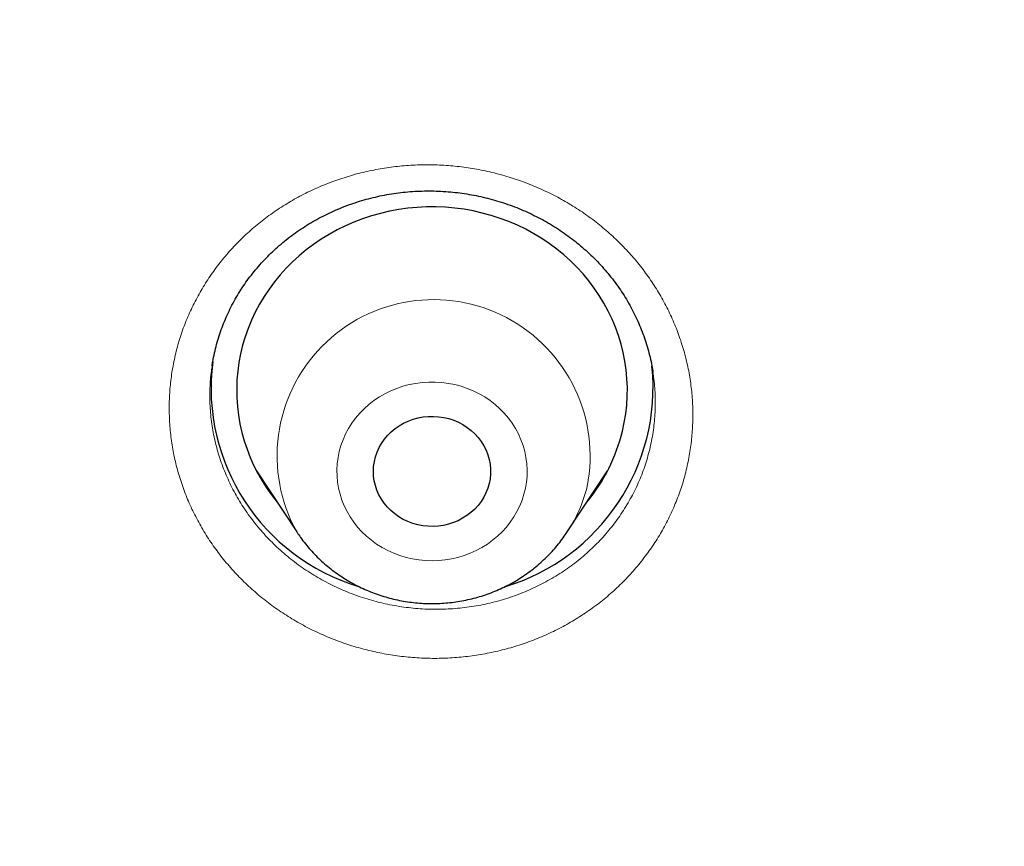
# Model space of a CAD drawing. Header units: millimetres. Extents: x 8 to 436, y 12 to 763.
# Tile 191 of 256: x 197.83 to 205.39, y 712.39 to 718.74. Entities that reach past the tile are written whole.
import ezdxf

# ---------------------------------------------------------------- set-up
doc = ezdxf.new("R2010")
doc.units = ezdxf.units.MM

msp = doc.modelspace()

# ---------------------------------------------------------------- linework, layer by layer
at = {"color": 7, "linetype": 'Continuous', "lineweight": 30}
for p, q in [((202.6925, 716.0334), (202.6922, 716.0353)), ((199.6489, 715.2791), (199.9586, 714.8089)), ((202.0359, 714.8089), (202.3457, 715.2791)), ((199.9608, 714.8057), (199.9586, 714.8089))]:
    msp.add_line(p, q, dxfattribs=at)
at = {"color": 252, "linetype": 'Continuous', "lineweight": 0}
for p, q in [((202.3128, 715.2224), (202.3009, 715.2111)), ((199.9706, 714.7912), (199.9608, 714.8057))]:
    msp.add_line(p, q, dxfattribs=at)
at = {"color": 7, "linetype": 'Continuous', "lineweight": 30, "flags": 128}
for points in [[(202.4597, 715.583), (202.474, 715.6492), (202.4849, 715.716), (202.4924, 715.7833), (202.4965, 715.8508), (202.4971, 715.9184), (202.4943, 715.9859), (202.488, 716.0532), (202.4783, 716.1202), (202.4652, 716.1867), (202.4487, 716.2525), (202.4289, 716.3175), (202.4058, 716.3815), (202.3794, 716.4444), (202.3499, 716.506), (202.3172, 716.5663), (202.2815, 716.625), (202.2429, 716.682), (202.2014, 716.7372), (202.1571, 716.7905), (202.1102, 716.8417), (202.0607, 716.8908), (202.0087, 716.9375), (201.9545, 716.9819), (201.898, 717.0238), (201.8394, 717.0631), (201.779, 717.0997), (201.7167, 717.1335), (201.6527, 717.1645), (201.5873, 717.1926), (201.5205, 717.2176), (201.4525, 717.2397), (201.3835, 717.2587), (201.3135, 717.2745), (201.2429, 717.2872), (201.1716, 717.2966), (201.1, 717.3029), (201.0281, 717.3059), (200.9562, 717.3056), (200.8843, 717.3022), (200.8128, 717.2955), (200.7416, 717.2855), (200.671, 717.2724), (200.6012, 717.2561), (200.5323, 717.2367), (200.4645, 717.2142), (200.3978, 717.1887), (200.3326, 717.1602), (200.2689, 717.1288), (200.2069, 717.0946), (200.1467, 717.0576), (200.0884, 717.0179), (200.0322, 716.9757), (199.9783, 716.931), (199.9267, 716.8839), (199.8775, 716.8345), (199.831, 716.783), (199.7871, 716.7294), (199.746, 716.6739), (199.7078, 716.6167), (199.6725, 716.5578), (199.6403, 716.4973), (199.6112, 716.4355), (199.5853, 716.3724), (199.5627, 716.3083), (199.5433, 716.2431), (199.5273, 716.1772), (199.5147, 716.1107), (199.5055, 716.0436), (199.4997, 715.9763), (199.4973, 715.9087), (199.4985, 715.8411), (199.503, 715.7736), (199.511, 715.7065), (199.5224, 715.6397), (199.5372, 715.5736), (199.5554, 715.5082), (199.5769, 715.4436), (199.6016, 715.3802), (199.6296, 715.3179), (199.6607, 715.2569), (199.6948, 715.1974), (199.732, 715.1396), (199.7721, 715.0834), (199.8077, 715.038)], [(201.436, 715.1801), (201.4254, 715.144), (201.4115, 715.109), (201.3944, 715.0752), (201.3741, 715.043), (201.3509, 715.0126), (201.3249, 714.9843), (201.2964, 714.9582), (201.2655, 714.9346), (201.2325, 714.9137), (201.1976, 714.8955), (201.1613, 714.8804), (201.1236, 714.8683), (201.0849, 714.8594), (201.0456, 714.8537), (201.0058, 714.8514), (200.966, 714.8523), (200.9265, 714.8566), (200.8875, 714.8641), (200.8493, 714.8748), (200.8124, 714.8887), (200.7768, 714.9055), (200.743, 714.9253), (200.7112, 714.9478), (200.6816, 714.9728), (200.6545, 715.0002), (200.6301, 715.0297), (200.6085, 715.0612), (200.59, 715.0943), (200.5747, 715.1288), (200.5627, 715.1645), (200.5541, 715.201), (200.5489, 715.2381), (200.5473, 715.2755), (200.5492, 715.3129), (200.5546, 715.3499), (200.5634, 715.3864), (200.5757, 715.422), (200.5912, 715.4564), (200.61, 715.4894), (200.6317, 715.5208), (200.6564, 715.5502), (200.6837, 715.5774), (200.7134, 715.6023), (200.7454, 715.6246), (200.7793, 715.6441), (200.815, 715.6608), (200.852, 715.6744), (200.8902, 715.6849), (200.9293, 715.6922), (200.9689, 715.6962), (201.0087, 715.6969), (201.0484, 715.6943), (201.0877, 715.6884), (201.1263, 715.6793), (201.1639, 715.667), (201.2002, 715.6516), (201.2349, 715.6333), (201.2677, 715.6121), (201.2985, 715.5884), (201.3268, 715.5621), (201.3526, 715.5336), (201.3756, 715.5031), (201.3957, 715.4708), (201.4126, 715.4369), (201.4263, 715.4018), (201.4366, 715.3657), (201.4435, 715.3288), (201.4469, 715.2915), (201.4468, 715.2541), (201.4431, 715.2169), (201.436, 715.1801)]]:
    msp.add_lwpolyline(points, dxfattribs=at)
at = {"color": 252, "linetype": 'Continuous', "lineweight": 0, "flags": 128}
msp.add_lwpolyline([(200.2852, 715.4269), (200.2756, 715.3804), (200.2696, 715.3333), (200.267, 715.286), (200.2678, 715.2386), (200.2722, 715.1914), (200.28, 715.1446), (200.2912, 715.0984), (200.3058, 715.0531), (200.3237, 715.0088), (200.3447, 714.9657), (200.3689, 714.9241), (200.3961, 714.8842), (200.4262, 714.8462), (200.459, 714.8102), (200.4943, 714.7764), (200.5321, 714.745), (200.572, 714.7161), (200.614, 714.6898), (200.6578, 714.6664), (200.7033, 714.6458), (200.7501, 714.6283), (200.7981, 714.6138), (200.8471, 714.6024), (200.8967, 714.5943), (200.9469, 714.5894), (200.9973, 714.5878), (201.0477, 714.5894), (201.0978, 714.5943), (201.1475, 714.6024), (201.1965, 714.6138), (201.2445, 714.6283), (201.2913, 714.6458), (201.3367, 714.6664), (201.3806, 714.6898), (201.4225, 714.7161), (201.4625, 714.745), (201.5003, 714.7764), (201.5356, 714.8102), (201.5684, 714.8462), (201.5984, 714.8842), (201.6256, 714.9241), (201.6498, 714.9657), (201.6709, 715.0088), (201.6888, 715.0531), (201.7034, 715.0984), (201.7146, 715.1446), (201.7224, 715.1914), (201.7268, 715.2386), (201.7276, 715.286), (201.725, 715.3333), (201.7189, 715.3804), (201.7094, 715.4269), (201.6965, 715.4727), (201.6803, 715.5176), (201.6608, 715.5613), (201.6381, 715.6036), (201.6124, 715.6444), (201.5838, 715.6834), (201.5523, 715.7204), (201.5182, 715.7553), (201.4817, 715.7879), (201.4428, 715.8181), (201.4018, 715.8457), (201.3589, 715.8706), (201.3142, 715.8926), (201.2681, 715.9117), (201.2206, 715.9277), (201.1721, 715.9406), (201.1228, 715.9504), (201.0728, 715.9569), (201.0225, 715.9602), (200.9721, 715.9602), (200.9218, 715.9569), (200.8718, 715.9504), (200.8225, 715.9406), (200.774, 715.9277), (200.7265, 715.9117), (200.6804, 715.8926), (200.6357, 715.8706), (200.5928, 715.8457), (200.5518, 715.8181), (200.5129, 715.7879), (200.4763, 715.7553), (200.4423, 715.7204), (200.4108, 715.6834), (200.3822, 715.6444), (200.3565, 715.6036), (200.3338, 715.5613), (200.3143, 715.5176), (200.2981, 715.4727), (200.2852, 715.4269)], dxfattribs=at)
at = {"color": 252, "linetype": 'Continuous', "lineweight": 0}
for centre, radius, start, end in [((201.0095, 715.3921), 1.2018, 348.74954, 209.02893), ((201.1071, 715.422), 1.113, 326.56535, 346.25623)]:
    msp.add_arc(centre, radius, start, end, dxfattribs=at)
at = {"color": 7, "linetype": 'Continuous', "lineweight": 30}
for centre, radius, start, end in [((200.8932, 715.9144), 1.5926, 172.75823, 253.22832), ((201.0969, 715.9178), 1.5974, 286.64106, 5.89382), ((201.1257, 715.91), 1.3735, 320.58952, 346.22562)]:
    msp.add_arc(centre, radius, start, end, dxfattribs=at)
at = {"color": 252, "linetype": 'Continuous', "lineweight": 0}
for points, knots in [([(184.5066, 710.0876), (184.5203, 710.8647), (184.5488, 712.4765), (184.7774, 714.9152), (185.1474, 717.3955), (185.6682, 719.8523), (186.3338, 722.2779), (187.1434, 724.6646), (188.094, 727.0048), (189.1828, 729.2913), (190.4063, 731.5168), (191.7607, 733.6743), (193.2417, 735.7571), (194.8446, 737.7586), (196.5645, 739.6725), (198.3958, 741.4927), (200.3329, 743.2136), (202.3696, 744.8297), (204.4995, 746.336), (206.716, 747.7277), (209.012, 749.0004), (211.3803, 750.1501), (213.8135, 751.1733), (216.304, 752.0666), (218.8438, 752.8273), (221.425, 753.4529), (224.0395, 753.9416), (226.6791, 754.2918), (229.3353, 754.5023), (232, 754.5726), (234.6647, 754.5023), (237.3209, 754.2918), (239.9605, 753.9416), (242.575, 753.4529), (245.1562, 752.8273), (247.696, 752.0666), (250.1865, 751.1733), (252.6197, 750.1501), (254.988, 749.0004), (257.284, 747.7277), (259.5005, 746.336), (261.6304, 744.8297), (263.6671, 743.2136), (265.6042, 741.4927), (267.4355, 739.6725), (269.1554, 737.7586), (270.7583, 735.7571), (272.2393, 733.6743), (273.5937, 731.5168), (274.8172, 729.2913), (275.906, 727.0048), (276.8566, 724.6646), (277.6662, 722.2779), (278.3318, 719.8523), (278.8526, 717.3955), (279.2226, 714.9152), (279.4512, 712.4766), (279.4797, 710.8651), (279.4934, 710.0881)], [0, 0, 0, 0, 0.016668, 0.034569, 0.05247, 0.070372, 0.088273, 0.106174, 0.124075, 0.141977, 0.159878, 0.177779, 0.19568, 0.213582, 0.231483, 0.249384, 0.267286, 0.285187, 0.303088, 0.320989, 0.338891, 0.356792, 0.374693, 0.392594, 0.410496, 0.428397, 0.446298, 0.464199, 0.482101, 0.500002, 0.517903, 0.535804, 0.553706, 0.571607, 0.589508, 0.60741, 0.625311, 0.643212, 0.661113, 0.679015, 0.696916, 0.714817, 0.732718, 0.75062, 0.768521, 0.786422, 0.804323, 0.822225, 0.840126, 0.858027, 0.875928, 0.89383, 0.911731, 0.929632, 0.947534, 0.965435, 0.983336, 1, 1, 1, 1]), ([(186.5014, 709.2301), (186.5197, 710.1698), (186.5562, 712.041), (186.8555, 714.828), (187.3345, 717.579), (188.0104, 720.2938), (188.8785, 722.9723), (189.9356, 725.6032), (191.168, 728.1659), (192.5697, 730.6371), (194.1353, 733.0054), (195.8646, 735.2707), (197.7575, 737.433), (199.8054, 739.4835), (201.9877, 741.4079), (204.289, 743.1869), (206.6999, 744.8119), (209.2201, 746.283), (211.8495, 747.6), (214.5765, 748.7579), (217.3764, 749.7511), (220.2271, 750.5671), (223.1162, 751.2015), (226.0436, 751.6543), (229.0092, 751.9254), (232.0002, 752.0146), (234.9914, 751.9253), (237.9574, 751.6541), (240.885, 751.2013), (243.774, 750.5669), (246.6243, 749.751), (249.4239, 748.7577), (252.151, 747.5996), (254.7808, 746.2824), (257.3011, 744.8113), (259.7119, 743.1863), (262.0129, 741.4075), (264.195, 739.4832), (266.2428, 737.4325), (268.136, 735.2699), (269.8654, 733.0044), (271.4309, 730.6362), (272.8323, 728.1654), (274.0646, 725.6029), (275.1215, 722.972), (275.9896, 720.2933), (276.6655, 717.5784), (277.1445, 714.8275), (277.4438, 712.0407), (277.4803, 710.1696), (277.4986, 709.2301)], [0, 0, 0, 0, 0.020985, 0.041789, 0.062502, 0.083215, 0.104018, 0.125, 0.145986, 0.166791, 0.187505, 0.208217, 0.229019, 0.25, 0.270986, 0.291791, 0.312505, 0.333217, 0.354019, 0.375, 0.395986, 0.416791, 0.437505, 0.458217, 0.479019, 0.5, 0.520986, 0.541791, 0.562505, 0.583217, 0.604019, 0.625, 0.645986, 0.666791, 0.687505, 0.708217, 0.729019, 0.75, 0.770986, 0.791791, 0.812505, 0.833217, 0.854019, 0.875, 0.895985, 0.916789, 0.937502, 0.958215, 0.979017, 1, 1, 1, 1]), ([(202.95, 715.2858), (202.9499, 715.2853), (202.9398, 715.2436), (202.9164, 715.1611), (202.8728, 715.0405), (202.8207, 714.923), (202.7605, 714.8092), (202.6922, 714.6997), (202.6161, 714.5951), (202.5325, 714.4955), (202.4418, 714.4013), (202.3448, 714.3133), (202.2417, 714.2318), (202.1327, 714.1573), (202.0185, 714.0898), (201.8994, 714.0297), (201.7765, 713.9772), (201.6501, 713.9329), (201.5206, 713.8968), (201.3884, 713.8691), (201.2544, 713.8498), (201.1193, 713.8389), (200.9838, 713.8367), (200.8483, 713.8433), (200.7132, 713.8585), (200.5792, 713.8822), (200.4472, 713.9142), (200.3178, 713.9544), (200.1915, 714.0029), (200.0687, 714.0594), (199.9499, 714.1235), (199.836, 714.1948), (199.7274, 714.273), (199.6247, 714.358), (199.5281, 714.4494), (199.438, 714.5467), (199.355, 714.6493), (199.2796, 714.7566), (199.2121, 714.8685), (199.1526, 714.9844), (199.1014, 715.1039), (199.0587, 715.226), (199.0249, 715.3503), (199.0002, 715.4764), (198.9846, 715.6037), (198.978, 715.7318), (198.9804, 715.8598), (198.9921, 715.9887), (199.0137, 716.118), (199.0451, 716.2472), (199.0855, 716.3722), (199.1345, 716.4926), (199.1914, 716.608), (199.2564, 716.7196), (199.3291, 716.8267), (199.4092, 716.9286), (199.4967, 717.025), (199.5911, 717.1156), (199.6919, 717.2002), (199.7984, 717.278), (199.9102, 717.3487), (200.0269, 717.412), (200.1483, 717.4676), (200.2736, 717.5156), (200.4019, 717.5555), (200.5327, 717.587), (200.6658, 717.61), (200.8005, 717.6244), (200.9361, 717.6304), (201.0719, 717.6278), (201.2072, 717.6166), (201.3414, 717.5966), (201.4743, 717.5681), (201.6051, 717.5313), (201.7331, 717.4864), (201.8574, 717.4336), (201.9778, 717.3729), (202.0938, 717.3046), (202.2049, 717.2292), (202.3105, 717.1471), (202.4099, 717.0587), (202.5027, 716.9641), (202.5887, 716.8637), (202.6675, 716.7582), (202.7388, 716.6481), (202.802, 716.5341), (202.8567, 716.4163), (202.9029, 716.2953), (202.9406, 716.1717), (202.9695, 716.0461), (202.9893, 715.9195), (202.9998, 715.7921), (203.0013, 715.6644), (202.9935, 715.5369), (202.9775, 715.4102), (202.9592, 715.3272), (202.95, 715.2858)], [0, 0, 0, 0, 0.000115, 0.010817, 0.021556, 0.032308, 0.043047, 0.053749, 0.064452, 0.075191, 0.085942, 0.096681, 0.107383, 0.118091, 0.128835, 0.139591, 0.150335, 0.161043, 0.171758, 0.18251, 0.193275, 0.204027, 0.214742, 0.225465, 0.236225, 0.246997, 0.257757, 0.26848, 0.279207, 0.28997, 0.300746, 0.31151, 0.322236, 0.332961, 0.343723, 0.354497, 0.365259, 0.375984, 0.386703, 0.397458, 0.408226, 0.418981, 0.4297, 0.44041, 0.451157, 0.461916, 0.472663, 0.483374, 0.494521, 0.505683, 0.51683, 0.527535, 0.538277, 0.549031, 0.559773, 0.570478, 0.581182, 0.591924, 0.602677, 0.613419, 0.624124, 0.634833, 0.64558, 0.656338, 0.667085, 0.677795, 0.688513, 0.699267, 0.710034, 0.720789, 0.731507, 0.742232, 0.752993, 0.763767, 0.774529, 0.785253, 0.79598, 0.806744, 0.81752, 0.828283, 0.83901, 0.849734, 0.860494, 0.871266, 0.882027, 0.89275, 0.903466, 0.914219, 0.924984, 0.935737, 0.946453, 0.957138, 0.967859, 0.978593, 0.989315, 1, 1, 1, 1]), ([(199.3096, 716.0857), (199.3074, 716.073), (199.2975, 716.0159), (199.2906, 715.9124), (199.2911, 715.7763), (199.3043, 715.6404), (199.3292, 715.506), (199.3664, 715.3739), (199.4152, 715.2449), (199.4751, 715.1199), (199.5458, 715.0001), (199.6271, 714.8863), (199.7182, 714.779), (199.8183, 714.6791), (199.9267, 714.5874), (200.0429, 714.5048), (200.1661, 714.4314), (200.2951, 714.3679), (200.429, 714.3148), (200.567, 714.2727), (200.7082, 714.2416), (200.8515, 714.2216), (200.9957, 714.2131), (201.1399, 714.2162), (201.2832, 714.2308), (201.4246, 714.2566), (201.5628, 714.2935), (201.6969, 714.3415), (201.8262, 714.4001), (201.9497, 714.4687), (202.0664, 714.5468), (202.1754, 714.6342), (202.2762, 714.7302), (202.368, 714.8338), (202.4501, 714.9445), (202.5218, 715.0617), (202.5826, 715.1845), (202.6332, 715.3117), (202.657, 715.3995), (202.6688, 715.4432)], [0, 0, 0, 0, 0.007794, 0.035275, 0.062854, 0.090433, 0.117914, 0.14542, 0.173024, 0.200628, 0.228134, 0.255662, 0.283287, 0.310913, 0.338441, 0.365978, 0.393613, 0.421249, 0.448786, 0.476317, 0.503947, 0.531576, 0.559108, 0.586622, 0.614234, 0.641846, 0.66936, 0.696854, 0.724446, 0.752038, 0.779531, 0.807011, 0.83459, 0.862168, 0.889648, 0.917187, 0.944824, 0.972462, 1, 1, 1, 1]), ([(202.6688, 715.4432), (202.6783, 715.4874), (202.6973, 715.5758), (202.7108, 715.7111), (202.7125, 715.847), (202.7064, 715.9548), (202.6955, 716.0164), (202.6925, 716.0334)], [0, 0, 0, 0, 0.227996, 0.456805, 0.685614, 0.91361, 1, 1, 1, 1]), ([(199.6835, 715.2266), (199.6821, 715.2279), (199.6779, 715.2317), (199.6742, 715.236), (199.6718, 715.2387)], [0, 0, 0, 0, 0.343207, 1, 1, 1, 1]), ([(204.9444, 710.7616), (204.9484, 710.8038), (204.9563, 710.8884), (204.9799, 711.0138), (205.0116, 711.1377), (205.0521, 711.2591), (205.1012, 711.3774), (205.1589, 711.4921), (205.2249, 711.6031), (205.2987, 711.7097), (205.3799, 711.8113), (205.4681, 711.9073), (205.5632, 711.9973), (205.6647, 712.0811), (205.7722, 712.1583), (205.8848, 712.2285), (206.0022, 712.2913), (206.124, 712.3463), (206.2497, 712.3935), (206.3788, 712.4326), (206.5102, 712.4636), (206.6436, 712.4861), (206.7783, 712.4998), (206.9141, 712.505), (207.0502, 712.5017), (207.1857, 712.4898), (207.32, 712.4694), (207.4526, 712.4404), (207.583, 712.403), (207.7108, 712.3574), (207.8351, 712.3041), (207.9551, 712.2431), (208.0705, 712.1745), (208.1809, 712.0987), (208.2859, 712.016), (208.3848, 711.9272), (208.4771, 711.8325), (208.5622, 711.7321), (208.6401, 711.6265), (208.7105, 711.5161), (208.7729, 711.4019), (208.8269, 711.2842), (208.8722, 711.1633), (208.9088, 711.0398), (208.9367, 710.9143), (208.9555, 710.7875), (208.9654, 710.6583), (208.9657, 710.5273), (208.9561, 710.3948), (208.937, 710.2652), (208.9086, 710.1389), (208.8717, 710.0164), (208.8262, 709.8963), (208.7722, 709.7796), (208.7101, 709.6669), (208.6398, 709.5585), (208.5617, 709.4548), (208.4763, 709.3561), (208.3841, 709.2633), (208.2856, 709.1766), (208.1808, 709.0967), (208.0703, 709.0235), (207.9547, 708.9573), (207.8347, 708.8987), (207.7108, 708.8479), (207.5834, 708.8053), (207.4529, 708.7709), (207.32, 708.7448), (207.1857, 708.727), (207.0504, 708.7178), (206.9147, 708.7175), (206.7789, 708.7258), (206.6437, 708.7426), (206.5101, 708.7677), (206.3787, 708.8013), (206.25, 708.8432), (206.1242, 708.8933), (206.0021, 708.9512), (205.8843, 709.0165), (205.7716, 709.0889), (205.6644, 709.1685), (205.563, 709.2547), (205.4676, 709.3471), (205.3791, 709.4451), (205.2978, 709.5483), (205.2243, 709.6564), (205.1586, 709.7691), (205.1008, 709.8856), (205.0515, 710.0052), (205.0108, 710.1275), (204.9792, 710.2521), (204.9565, 710.3785), (204.943, 710.5061), (204.9379, 710.6341), (204.9422, 710.7191), (204.9444, 710.7616)], [0, 0, 0, 0, 0.010694, 0.021425, 0.032168, 0.042899, 0.053593, 0.0643, 0.075044, 0.0858, 0.096543, 0.10725, 0.11796, 0.128706, 0.139465, 0.150212, 0.160922, 0.171637, 0.182389, 0.193153, 0.203904, 0.214619, 0.225339, 0.236096, 0.246864, 0.257621, 0.268341, 0.279063, 0.289821, 0.300593, 0.311351, 0.322073, 0.332795, 0.343552, 0.354322, 0.36508, 0.375801, 0.386518, 0.397272, 0.408038, 0.418791, 0.429508, 0.44022, 0.450969, 0.46173, 0.472478, 0.48319, 0.494344, 0.505512, 0.516667, 0.527375, 0.53812, 0.548878, 0.559623, 0.570332, 0.58104, 0.591785, 0.602542, 0.613287, 0.623996, 0.634707, 0.645455, 0.656216, 0.666964, 0.677675, 0.688392, 0.699145, 0.709911, 0.720664, 0.731381, 0.742102, 0.752859, 0.763629, 0.774386, 0.785107, 0.795829, 0.806588, 0.817359, 0.828118, 0.83884, 0.84956, 0.860317, 0.871086, 0.881843, 0.892563, 0.903278, 0.91403, 0.924795, 0.935547, 0.946262, 0.956985, 0.967745, 0.978517, 0.989277, 1, 1, 1, 1])]:
    msp.add_open_spline(points, degree=3, knots=knots, dxfattribs=at)
at = {"color": 7, "linetype": 'Continuous', "lineweight": 30}
for points, knots in [([(199.3091, 716.0858), (199.3106, 716.0962), (199.3154, 716.1291), (199.3267, 716.1838), (199.3429, 716.2498), (199.3623, 716.3149), (199.3846, 716.3792), (199.4099, 716.4426), (199.438, 716.5049), (199.469, 716.566), (199.5028, 716.6258), (199.5394, 716.6841), (199.5785, 716.7408), (199.6202, 716.7959), (199.6644, 716.8492), (199.711, 716.9006), (199.7599, 716.95), (199.811, 716.9975), (199.8643, 717.0428), (199.9197, 717.086), (199.9771, 717.1269), (200.0364, 717.1655), (200.0974, 717.2017), (200.16, 717.2354), (200.224, 717.2665), (200.2893, 717.295), (200.3559, 717.3208), (200.4237, 717.344), (200.4925, 717.3645), (200.5623, 717.3822), (200.6329, 717.3971), (200.7043, 717.4092), (200.776, 717.4184), (200.848, 717.4247), (200.9203, 717.4282), (200.993, 717.4288), (201.0658, 717.4266), (201.1386, 717.4214), (201.2111, 717.4135), (201.283, 717.4027), (201.3541, 717.3891), (201.4244, 717.3727), (201.4939, 717.3536), (201.5627, 717.3316), (201.6308, 717.3069), (201.6981, 717.2794), (201.7642, 717.2493), (201.8288, 717.2166), (201.8917, 717.1817), (201.9527, 717.1444), (202.0116, 717.105), (202.0687, 717.0633), (202.1242, 717.0193), (202.1779, 716.9728), (202.2298, 716.9241), (202.2795, 716.8733), (202.3269, 716.8207), (202.3718, 716.7665), (202.414, 716.7109), (202.4533, 716.654), (202.4901, 716.5957), (202.5243, 716.5357), (202.556, 716.4742), (202.585, 716.4113), (202.6111, 716.3473), (202.6343, 716.2824), (202.6546, 716.2167), (202.6717, 716.1504), (202.685, 716.0894), (202.6911, 716.0503), (202.6937, 716.0335)], [0, 0, 0, 0, 0.006994, 0.022045, 0.037078, 0.052072, 0.067073, 0.082085, 0.097104, 0.112123, 0.127136, 0.142138, 0.157126, 0.172098, 0.187016, 0.201955, 0.216873, 0.231777, 0.246673, 0.261567, 0.276465, 0.291376, 0.306299, 0.321166, 0.33599, 0.350801, 0.365604, 0.380404, 0.395206, 0.410014, 0.424832, 0.439664, 0.454466, 0.469184, 0.483944, 0.498755, 0.513599, 0.528455, 0.543296, 0.558099, 0.572844, 0.587517, 0.602179, 0.616917, 0.631745, 0.646629, 0.661538, 0.676434, 0.691275, 0.706031, 0.720677, 0.73533, 0.750095, 0.764957, 0.779886, 0.794848, 0.809811, 0.824733, 0.839582, 0.85433, 0.86903, 0.883916, 0.898843, 0.913822, 0.928835, 0.943861, 0.958879, 0.973868, 0.988811, 1, 1, 1, 1]), ([(199.6824, 715.2282), (199.6795, 715.2309), (199.6759, 715.2343), (199.6725, 715.2378), (199.6719, 715.2385)], [0, 0, 0, 0, 0.802242, 1, 1, 1, 1]), ([(202.3123, 715.2216), (202.3119, 715.2212), (202.3079, 715.217), (202.3036, 715.213), (202.2997, 715.2093)], [0, 0, 0, 0, 0.094575, 1, 1, 1, 1]), ([(199.961, 714.8057), (199.9701, 714.7923), (199.9903, 714.7621), (200.0249, 714.7173), (200.064, 714.671), (200.1056, 714.6268), (200.1494, 714.5845), (200.1954, 714.5445), (200.2435, 714.5067), (200.2935, 714.4713), (200.3453, 714.4383), (200.3988, 714.4079), (200.4538, 714.3801), (200.5102, 714.3551), (200.5679, 714.3328), (200.6267, 714.3133), (200.6865, 714.2967), (200.7471, 714.283), (200.8084, 714.2723), (200.8701, 714.2646), (200.9322, 714.2599), (200.9945, 714.2583), (201.0568, 714.2597), (201.119, 714.2641), (201.1809, 714.2715), (201.2423, 714.282), (201.3031, 714.2954), (201.3631, 714.3118), (201.4222, 714.3312), (201.4802, 714.3533), (201.537, 714.3783), (201.5923, 714.406), (201.6462, 714.4364), (201.6983, 714.4694), (201.7487, 714.5049), (201.7971, 714.5428), (201.8435, 714.583), (201.8876, 714.6254), (201.9295, 714.6699), (201.969, 714.7164), (202.0046, 714.7626), (202.0258, 714.7941), (202.0357, 714.8089)], [0, 0, 0, 0, 0.020039, 0.04497, 0.069928, 0.094913, 0.119928, 0.14497, 0.170041, 0.195141, 0.220267, 0.24542, 0.270599, 0.295801, 0.321026, 0.346272, 0.371537, 0.396819, 0.422116, 0.447427, 0.472749, 0.49808, 0.523418, 0.54876, 0.574105, 0.599449, 0.62479, 0.650126, 0.675455, 0.700774, 0.726081, 0.751373, 0.776649, 0.801906, 0.827141, 0.852354, 0.877542, 0.902703, 0.927837, 0.952942, 0.978017, 1, 1, 1, 1])]:
    msp.add_open_spline(points, degree=3, knots=knots, dxfattribs=at)

doc.saveas('drawing.dxf')
